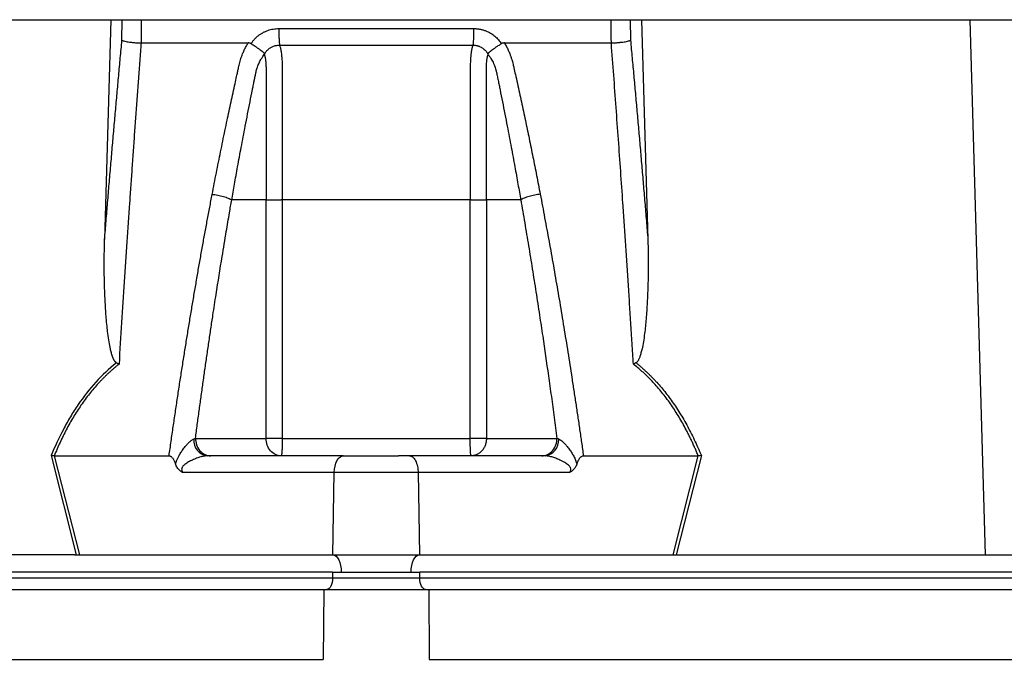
# Model space of a CAD drawing. Extents: x 144 to 1430, y 52 to 2135.
# Tile 14 of 25: x 353 to 522, y 576 to 686. Entities that reach past the tile are written whole.
import ezdxf

# ---------------------------------------------------------------- set-up
doc = ezdxf.new("R2010")
doc.units = 0
doc.layers.get('0').update_dxf_attribs({"linetype": 'CONTINUOUS'})

msp = doc.modelspace()

# ---------------------------------------------------------------- linework, layer by layer
at = {"color": 7, "linetype": 'CONTINUOUS'}
for p, q in [((311.92, 686.07), (368.31, 686.07)), ((368.31, 686.07), (367.23, 648.28)), ((368.31, 686.07), (370.25, 686.07)), ((370.22, 682.53), (370.25, 686.07)), ((373.54, 686.07), (454.29, 686.07)), ((457.57, 686.07), (459.51, 686.07)), ((457.57, 686.07), (457.61, 682.53)), ((459.51, 686.07), (460.6, 648.28)), ((459.51, 686.07), (515.91, 686.07)), ((515.91, 686.07), (518.54, 594.07)), ((515.91, 686.07), (573.66, 686.07)), ((392.41, 681.94), (392.5, 682.07)), ((394.98, 655.07), (389.08, 655.07)), ((394.98, 614.07), (394.98, 655.07)), ((397.77, 655.07), (397.77, 614.07)), ((430.06, 614.07), (430.06, 655.07)), ((432.85, 655.07), (432.85, 614.07)), ((438.75, 655.07), (432.85, 655.07)), ((382.85, 614.07), (394.98, 614.07)), ((397.77, 614.07), (394.98, 614.07)), ((397.77, 614.07), (430.06, 614.07)), ((432.85, 614.07), (430.06, 614.07)), ((432.85, 614.07), (444.98, 614.07)), ((358.04, 611.1), (362.37, 594.07)), ((358.57, 611.07), (358.56, 611.07)), ((358.56, 611.07), (362.9, 594.07)), ((358.57, 611.07), (378.31, 611.07)), ((408.21, 611.07), (384.89, 611.07)), ((442.94, 611.07), (419.62, 611.07)), ((449.52, 611.07), (469.25, 611.07)), ((464.93, 594.07), (469.26, 611.07)), ((469.79, 611.1), (465.45, 594.07)), ((469.26, 611.07), (469.25, 611.07)), ((406.71, 608.18), (380.68, 608.18)), ((406.47, 594.07), (406.71, 608.18)), ((421.11, 608.18), (406.71, 608.18)), ((421.11, 608.18), (421.36, 594.07)), ((447.15, 608.18), (421.11, 608.18)), ((362.08, 594.07), (309.28, 594.07)), ((362.08, 594.07), (362.37, 594.07)), ((362.9, 594.07), (406.47, 594.07)), ((406.47, 594.07), (421.36, 594.07)), ((421.36, 594.07), (464.93, 594.07)), ((465.45, 594.07), (465.75, 594.07)), ((465.75, 594.07), (518.54, 594.07)), ((518.54, 594.07), (579.07, 594.07)), ((406.41, 591.07), (164.41, 591.07)), ((406.41, 591.07), (407.91, 591.07)), ((406.41, 591.07), (406.41, 590.07)), ((419.91, 591.07), (421.41, 591.07)), ((663.41, 591.07), (421.41, 591.07)), ((421.41, 590.07), (421.41, 591.07)), ((164.41, 590.07), (406.41, 590.07)), ((406.41, 590.07), (421.41, 590.07)), ((421.41, 590.07), (663.41, 590.07)), ((162.89, 588.07), (404.89, 588.07)), ((404.89, 588.07), (404.78, 576.07)), ((404.89, 588.07), (422.94, 588.07)), ((422.94, 588.07), (664.94, 588.07)), ((422.94, 588.07), (423.04, 576.07)), ((162.78, 576.07), (404.78, 576.07)), ((423.04, 576.07), (665.04, 576.07))]:
    msp.add_line(p, q, dxfattribs=at)
at = {"color": 7, "linetype": 'CONTINUOUS', "flags": 128}
for points in [[(406.71, 608.18), (406.75, 608.75), (406.84, 609.29), (406.98, 609.8), (407.17, 610.23), (407.39, 610.59), (407.65, 610.86), (407.92, 611.02), (408.21, 611.07)], [(406.47, 594.07), (406.75, 594), (407.02, 593.82), (407.27, 593.53), (407.49, 593.16), (407.67, 592.71), (407.8, 592.2), (407.89, 591.65), (407.91, 591.07)], [(419.91, 591.07), (419.94, 591.65), (420.02, 592.2), (420.15, 592.71), (420.33, 593.16), (420.55, 593.53), (420.8, 593.82), (421.08, 594), (421.36, 594.07)], [(406.41, 590.07), (406.39, 589.68), (406.34, 589.31), (406.24, 588.96), (406.12, 588.66), (405.97, 588.41), (405.8, 588.23), (405.61, 588.11), (405.41, 588.07)], [(422.41, 588.07), (422.22, 588.11), (422.03, 588.23), (421.86, 588.41), (421.71, 588.66), (421.58, 588.96), (421.49, 589.31), (421.43, 589.68), (421.41, 590.07)]]:
    msp.add_lwpolyline(points, dxfattribs=at)
at = {"color": 7, "linetype": 'CONTINUOUS'}
for centre, start, end in [((385.24, 613.75), 175.7138, 262.3681), ((442.58, 613.75), 277.6331, 4.2836)]:
    msp.add_arc(centre, 2.7, start, end, dxfattribs=at)
for points, knots in [([(370.25, 686.07), (370.4, 686.07), (370.69, 686.07), (371.48, 686.07), (372.46, 686.07), (373.17, 686.07), (373.54, 686.07)], [0, 0, 0, 0, 0.244927, 0.489851, 0.7347, 1, 1, 1, 1]), ([(373.54, 686.07), (373.53, 685.3), (373.52, 683.96), (373.51, 682.63), (373.51, 682.07)], [0, 0, 0, 0, 0.583186, 1, 1, 1, 1]), ([(454.29, 686.07), (454.62, 686.07), (455.3, 686.07), (456.26, 686.07), (457.1, 686.07), (457.41, 686.07), (457.57, 686.07)], [0, 0, 0, 0, 0.24459, 0.48919, 0.733868, 1, 1, 1, 1]), ([(454.32, 682.07), (454.32, 682.42), (454.31, 683.21), (454.3, 684.54), (454.29, 685.53), (454.29, 686.07)], [0, 0, 0, 0, 0.25939, 0.592723, 1, 1, 1, 1]), ([(392.5, 682.07), (392.54, 682.14), (392.64, 682.28), (392.78, 682.47), (392.94, 682.65), (393.1, 682.83), (393.27, 683), (393.44, 683.16), (393.63, 683.31), (393.82, 683.46), (394.01, 683.59), (394.22, 683.72), (394.43, 683.84), (394.64, 683.96), (394.94, 684.09), (395.31, 684.24), (395.76, 684.38), (396.23, 684.47), (396.7, 684.54), (397.02, 684.54), (397.18, 684.55)], [0, 0, 0, 0, 0.0442436, 0.0880932, 0.1316303, 0.1749384, 0.218102, 0.2612066, 0.3043381, 0.3475822, 0.3910239, 0.4347472, 0.4788342, 0.5233652, 0.5684182, 0.6547629, 0.7404819, 0.8261879, 0.9124938, 1, 1, 1, 1]), ([(397.18, 684.55), (397.18, 684.26), (397.18, 683.97), (397.19, 683.38), (397.2, 683.1), (397.22, 682.57), (397.23, 682.34), (397.26, 681.95), (397.28, 681.8), (397.3, 681.69)], [0, 0, 0, 0, 0.25, 0.25, 0.5, 0.5, 0.75, 0.75, 1, 1, 1, 1]), ([(430.65, 684.55), (430.65, 684.26), (430.64, 683.97), (430.63, 683.38), (430.63, 683.1), (430.6, 682.57), (430.59, 682.34), (430.56, 681.95), (430.54, 681.8), (430.53, 681.69)], [0, 0, 0, 0, 0.25, 0.25, 0.5, 0.5, 0.75, 0.75, 1, 1, 1, 1]), ([(430.65, 684.55), (430.73, 684.55), (430.89, 684.54), (431.13, 684.53), (431.36, 684.5), (431.6, 684.47), (431.83, 684.43), (432.06, 684.37), (432.29, 684.31), (432.51, 684.24), (432.74, 684.15), (433.02, 684.03), (433.37, 683.86), (433.76, 683.64), (434.12, 683.38), (434.46, 683.09), (434.78, 682.78), (435.07, 682.44), (435.24, 682.2), (435.33, 682.07)], [0, 0, 0, 0, 0.043916, 0.087465, 0.130721, 0.173758, 0.216653, 0.259482, 0.302321, 0.345248, 0.38834, 0.43167, 0.514885, 0.596537, 0.677146, 0.757249, 0.837396, 0.918134, 1, 1, 1, 1]), ([(367.23, 648.28), (367.32, 649.35), (367.49, 651.47), (367.75, 654.65), (368.02, 657.81), (368.29, 660.96), (368.56, 664.09), (368.83, 667.2), (369.1, 670.3), (369.38, 673.38), (369.65, 676.44), (369.93, 679.49), (370.12, 681.51), (370.22, 682.53)], [0, 0, 0, 0, 0.092919, 0.185433, 0.277543, 0.369251, 0.460557, 0.551462, 0.641967, 0.732072, 0.821779, 0.911088, 1, 1, 1, 1]), ([(373.51, 682.07), (373.43, 681.05), (373.28, 678.99), (373.05, 675.91), (372.82, 672.84), (372.59, 669.77), (372.37, 666.71), (372.15, 663.66), (371.94, 660.61), (371.73, 657.57), (371.43, 653.32), (371.06, 647.81), (370.61, 640.96), (370.15, 633.95), (369.86, 629.23), (369.71, 626.83)], [0, 0, 0, 0, 0.056234, 0.112295, 0.168186, 0.223906, 0.279457, 0.334841, 0.390058, 0.44511, 0.499998, 0.620848, 0.744468, 0.870853, 1, 1, 1, 1]), ([(370.22, 682.53), (370.23, 682.52), (370.29, 682.5), (370.43, 682.44), (370.71, 682.37), (371.09, 682.29), (371.47, 682.24), (371.83, 682.19), (372.17, 682.15), (372.52, 682.12), (372.86, 682.1), (373.19, 682.09), (373.4, 682.08), (373.51, 682.07)], [0, 0, 0, 0, 0.029874, 0.111386, 0.248921, 0.385155, 0.498394, 0.588536, 0.676729, 0.762395, 0.845055, 0.924342, 1, 1, 1, 1]), ([(385.73, 656.03), (385.84, 656.65), (386.08, 657.88), (386.44, 659.72), (386.81, 661.55), (387.17, 663.37), (387.54, 665.18), (387.91, 666.98), (388.38, 669.23), (388.96, 671.93), (389.51, 674.44), (389.89, 676.16), (390.08, 677.02), (390.24, 677.74), (390.39, 678.37), (390.54, 678.94), (390.66, 679.38), (390.8, 679.79), (390.98, 680.27), (391.22, 680.83), (391.54, 681.46), (391.77, 681.87), (391.89, 682.07)], [0, 0, 0, 0, 0.069743, 0.1392, 0.208375, 0.277268, 0.345882, 0.414218, 0.482278, 0.603106, 0.723193, 0.771573, 0.80044, 0.823382, 0.854554, 0.873329, 0.889757, 0.9055, 0.9218, 0.947614, 0.973654, 1, 1, 1, 1]), ([(392.41, 681.94), (392.39, 681.95), (392.34, 681.98), (392.26, 682.02), (392.17, 682.04), (392.08, 682.06), (391.99, 682.07), (391.93, 682.07), (391.89, 682.07)], [0, 0, 0, 0, 0.156601, 0.315801, 0.47871, 0.646395, 0.819853, 1, 1, 1, 1]), ([(392.41, 681.94), (392.46, 681.91), (392.55, 681.86), (392.68, 681.78), (392.81, 681.69), (392.93, 681.61), (393.05, 681.53), (393.27, 681.39), (393.58, 681.18), (393.97, 680.9), (394.29, 680.66), (394.51, 680.48), (394.61, 680.37), (394.67, 680.29), (394.69, 680.2), (394.68, 680.12), (394.68, 680.08)], [0, 0, 0, 0, 0.044787, 0.088878, 0.132175, 0.174585, 0.216022, 0.256407, 0.398908, 0.54534, 0.705697, 0.830239, 0.882859, 0.922183, 0.961596, 1, 1, 1, 1]), ([(433.14, 680.09), (433.14, 680.1), (433.14, 680.14), (433.14, 680.2), (433.15, 680.24), (433.17, 680.3), (433.22, 680.37), (433.33, 680.49), (433.55, 680.67), (433.88, 680.92), (434.26, 681.19), (434.6, 681.42), (434.89, 681.61), (435.15, 681.78), (435.32, 681.88), (435.41, 681.94)], [0, 0, 0, 0, 0.019155, 0.038032, 0.057394, 0.077868, 0.118264, 0.17246, 0.301508, 0.468103, 0.607052, 0.741758, 0.824402, 0.910719, 1, 1, 1, 1]), ([(435.93, 682.07), (435.89, 682.07), (435.82, 682.07), (435.71, 682.05), (435.6, 682.03), (435.5, 681.99), (435.44, 681.96), (435.41, 681.94)], [0, 0, 0, 0, 0.215337, 0.421307, 0.619532, 0.811798, 1, 1, 1, 1]), ([(435.93, 682.07), (435.99, 681.97), (436.11, 681.77), (436.28, 681.46), (436.45, 681.15), (436.6, 680.83), (436.74, 680.52), (436.89, 680.15), (437.05, 679.72), (437.2, 679.27), (437.32, 678.83), (437.45, 678.34), (437.61, 677.61), (437.86, 676.52), (438.29, 674.57), (438.87, 671.93), (439.54, 668.78), (440.2, 665.62), (440.84, 662.45), (441.48, 659.26), (441.89, 657.11), (442.1, 656.04)], [0, 0, 0, 0, 0.013213, 0.026322, 0.039337, 0.052268, 0.065125, 0.077918, 0.097008, 0.116015, 0.130886, 0.148765, 0.172741, 0.214986, 0.275443, 0.39693, 0.518098, 0.637293, 0.757336, 0.878235, 1, 1, 1, 1]), ([(454.32, 682.07), (454.37, 682.08), (454.49, 682.08), (454.66, 682.09), (454.84, 682.1), (455.02, 682.11), (455.21, 682.12), (455.4, 682.13), (455.58, 682.15), (455.77, 682.17), (455.96, 682.19), (456.14, 682.21), (456.4, 682.24), (456.74, 682.29), (457.12, 682.37), (457.39, 682.44), (457.54, 682.5), (457.59, 682.52), (457.61, 682.53)], [0, 0, 0, 0, 0.040811, 0.082728, 0.125723, 0.169756, 0.214777, 0.26073, 0.307544, 0.355141, 0.403434, 0.452325, 0.501712, 0.614919, 0.751138, 0.888653, 0.970145, 1, 1, 1, 1]), ([(458.12, 626.83), (458.05, 628.04), (457.9, 630.43), (457.67, 633.99), (457.44, 637.52), (457.22, 641), (456.99, 644.44), (456.76, 647.84), (456.54, 651.2), (456.26, 655.25), (455.93, 660.01), (455.54, 665.49), (455.14, 671), (454.74, 676.53), (454.46, 680.22), (454.32, 682.07)], [0, 0, 0, 0, 0.064919, 0.129148, 0.192687, 0.255534, 0.317691, 0.379155, 0.439927, 0.500007, 0.598922, 0.698372, 0.798363, 0.898904, 1, 1, 1, 1]), ([(457.61, 682.53), (457.7, 681.51), (457.89, 679.49), (458.17, 676.44), (458.45, 673.38), (458.72, 670.3), (459, 667.2), (459.27, 664.09), (459.54, 660.96), (459.81, 657.81), (460.07, 654.65), (460.34, 651.47), (460.51, 649.35), (460.6, 648.28)], [0, 0, 0, 0, 0.088912, 0.178221, 0.267928, 0.358033, 0.448538, 0.539443, 0.630749, 0.722457, 0.814567, 0.907081, 1, 1, 1, 1]), ([(394.68, 680.08), (394.7, 680.11), (394.73, 680.18), (394.78, 680.28), (394.84, 680.37), (394.92, 680.5), (395.04, 680.66), (395.23, 680.87), (395.46, 681.08), (395.69, 681.24), (395.92, 681.38), (396.15, 681.48), (396.42, 681.58), (396.69, 681.64), (396.99, 681.68), (397.19, 681.68), (397.3, 681.69)], [0, 0, 0, 0, 0.032613, 0.071637, 0.105006, 0.133094, 0.210862, 0.286844, 0.397731, 0.491403, 0.553151, 0.64078, 0.724126, 0.812182, 0.904397, 1, 1, 1, 1]), ([(397.3, 681.69), (397.8, 681.69), (398.85, 681.69), (400.5, 681.69), (402.32, 681.69), (404.38, 681.69), (406.64, 681.69), (409.04, 681.68), (411.46, 681.68), (413.88, 681.69), (416.25, 681.69), (418.56, 681.68), (420.85, 681.68), (423.54, 681.69), (426.33, 681.69), (428.8, 681.69), (430.08, 681.69), (430.53, 681.69)], [0, 0, 0, 0, 0.045262, 0.095013, 0.149541, 0.208927, 0.281499, 0.353131, 0.425528, 0.499999, 0.571174, 0.640014, 0.708371, 0.777156, 0.883638, 0.959746, 1, 1, 1, 1]), ([(397.3, 681.69), (397.35, 681.56), (397.4, 681.4), (397.5, 681.04), (397.53, 680.83), (397.6, 680.36), (397.63, 680.1), (397.69, 679.55), (397.71, 679.26), (397.74, 678.63), (397.75, 678.31), (397.76, 677.82), (397.76, 677.65), (397.76, 677.41), (397.76, 677.33), (397.76, 677.23), (397.76, 677.23), (397.76, 677.22), (397.76, 677.21), (397.76, 677.18), (397.76, 676.91), (397.76, 675.62), (397.76, 672.32), (397.77, 665.22), (397.77, 659.13), (397.77, 655.07)], [0, 0, 0, 0, 0.015625, 0.015625, 0.03125, 0.03125, 0.046875, 0.046875, 0.0625, 0.0625, 0.078125, 0.078125, 0.085938, 0.085938, 0.089844, 0.089844, 0.090332, 0.090332, 0.09082, 0.091797, 0.09375, 0.125, 0.25, 0.5, 1, 1, 1, 1]), ([(430.53, 681.69), (430.52, 681.65), (430.49, 681.59), (430.45, 681.49), (430.42, 681.38), (430.38, 681.26), (430.35, 681.13), (430.32, 680.99), (430.3, 680.84), (430.27, 680.68), (430.24, 680.51), (430.22, 680.34), (430.2, 680.16), (430.18, 679.97), (430.16, 679.77), (430.14, 679.57), (430.11, 679.18), (430.08, 678.56), (430.06, 677.88), (430.06, 677.26), (430.06, 676.8), (430.06, 676.34), (430.06, 674.92), (430.06, 672.47), (430.06, 667.79), (430.06, 662), (430.06, 657.36), (430.06, 655.07)], [0, 0, 0, 0, 0.008126, 0.016255, 0.024394, 0.032544, 0.040712, 0.048901, 0.057114, 0.065356, 0.073629, 0.081938, 0.090287, 0.098679, 0.107118, 0.11561, 0.12416, 0.155014, 0.186155, 0.199155, 0.221898, 0.23533, 0.24873, 0.375286, 0.499153, 0.75348, 1, 1, 1, 1]), ([(430.53, 681.69), (430.58, 681.69), (430.7, 681.69), (430.86, 681.68), (431.02, 681.66), (431.17, 681.63), (431.31, 681.6), (431.44, 681.56), (431.56, 681.52), (431.72, 681.46), (431.9, 681.38), (432.13, 681.24), (432.37, 681.08), (432.59, 680.87), (432.79, 680.66), (432.9, 680.5), (432.98, 680.38), (433.04, 680.28), (433.09, 680.19), (433.13, 680.12), (433.14, 680.09)], [0, 0, 0, 0, 0.052456, 0.103162, 0.151896, 0.198475, 0.24274, 0.284546, 0.323758, 0.360242, 0.448066, 0.509929, 0.603516, 0.714391, 0.790593, 0.868251, 0.896619, 0.929634, 0.96805, 1, 1, 1, 1]), ([(389.08, 655.07), (389.24, 655.97), (389.57, 657.88), (390.11, 660.9), (390.73, 664.23), (391.3, 667.25), (391.81, 669.86), (392.22, 671.96), (392.54, 673.56), (392.76, 674.63), (392.85, 675.11), (392.92, 675.42), (392.95, 675.6), (392.97, 675.72), (393.01, 675.92), (393.06, 676.2), (393.13, 676.49), (393.18, 676.73), (393.23, 676.97), (393.31, 677.27), (393.4, 677.61), (393.55, 678.07), (393.74, 678.55), (393.97, 679.02), (394.18, 679.38), (394.41, 679.73), (394.59, 679.96), (394.68, 680.08)], [0, 0, 0, 0, 0.104941, 0.222489, 0.352868, 0.496097, 0.578768, 0.661435, 0.744099, 0.769264, 0.788359, 0.801305, 0.805458, 0.810108, 0.814783, 0.829015, 0.843115, 0.850295, 0.857513, 0.872047, 0.886963, 0.899891, 0.930229, 0.948675, 0.963049, 0.981186, 1, 1, 1, 1]), ([(394.69, 680.08), (394.69, 680.05), (394.71, 679.98), (394.73, 679.9), (394.76, 679.82), (394.78, 679.76), (394.8, 679.68), (394.82, 679.59), (394.86, 679.43), (394.89, 679.17), (394.94, 678.72), (394.97, 678.09), (394.98, 677.49), (394.98, 677.02), (394.98, 676.68), (394.98, 676.23), (394.98, 675.62), (394.98, 674.91), (394.98, 673.28), (394.98, 670.9), (394.98, 666.46), (394.98, 661.21), (394.98, 656.98), (394.98, 655.07)], [0, 0, 0, 0, 0.005768, 0.011645, 0.015778, 0.019939, 0.023767, 0.028824, 0.035477, 0.04997, 0.066448, 0.096239, 0.128314, 0.137427, 0.150843, 0.16856, 0.190577, 0.22198, 0.25284, 0.382135, 0.501893, 0.775694, 1, 1, 1, 1]), ([(432.85, 655.07), (432.85, 656.98), (432.85, 661.22), (432.85, 666.48), (432.85, 670.93), (432.85, 673.31), (432.85, 674.94), (432.85, 675.72), (432.85, 676.42), (432.85, 676.95), (432.85, 677.41), (432.85, 677.87), (432.87, 678.38), (432.9, 678.83), (432.94, 679.2), (432.98, 679.52), (433.04, 679.74), (433.09, 679.93), (433.12, 680.03), (433.14, 680.08)], [0, 0, 0, 0, 0.224579, 0.49878, 0.618695, 0.74817, 0.779071, 0.810518, 0.840295, 0.86108, 0.872866, 0.894645, 0.915199, 0.934879, 0.951407, 0.965889, 0.981854, 0.988832, 1, 1, 1, 1]), ([(433.14, 680.08), (433.18, 680.03), (433.27, 679.93), (433.38, 679.77), (433.49, 679.61), (433.6, 679.46), (433.73, 679.24), (433.9, 678.95), (434.1, 678.53), (434.28, 678.08), (434.43, 677.65), (434.51, 677.31), (434.57, 677.05), (434.61, 676.87), (434.65, 676.67), (434.73, 676.27), (434.86, 675.64), (435.03, 674.83), (435.28, 673.6), (435.61, 671.95), (436.02, 669.85), (436.53, 667.24), (437.1, 664.22), (437.72, 660.89), (438.26, 657.88), (438.59, 655.97), (438.75, 655.07)], [0, 0, 0, 0, 0.008561, 0.016773, 0.024689, 0.032301, 0.039626, 0.055447, 0.073637, 0.095859, 0.114067, 0.128776, 0.136549, 0.144797, 0.150614, 0.160806, 0.192776, 0.225673, 0.256504, 0.33911, 0.421716, 0.504322, 0.647439, 0.777701, 0.895149, 1, 1, 1, 1]), ([(378.31, 611.07), (378.43, 611.91), (378.66, 613.58), (379.02, 616.08), (379.39, 618.55), (379.76, 621.02), (380.13, 623.46), (380.51, 625.89), (380.89, 628.31), (381.27, 630.71), (381.66, 633.09), (382.05, 635.45), (382.44, 637.8), (382.84, 640.14), (383.24, 642.46), (383.64, 644.76), (384.05, 647.05), (384.46, 649.32), (384.88, 651.57), (385.3, 653.81), (385.58, 655.29), (385.73, 656.03)], [0, 0, 0, 0, 0.055211, 0.110128, 0.164753, 0.219086, 0.273129, 0.326884, 0.38035, 0.43353, 0.486425, 0.539036, 0.591365, 0.643413, 0.695181, 0.746671, 0.797884, 0.848822, 0.899487, 0.949879, 1, 1, 1, 1]), ([(382.85, 614.07), (382.95, 614.86), (383.16, 616.44), (383.48, 618.8), (383.81, 621.17), (384.14, 623.52), (384.47, 625.88), (384.81, 628.23), (385.15, 630.58), (385.5, 632.93), (385.91, 635.68), (386.55, 639.82), (387.31, 644.62), (388.09, 649.29), (388.64, 652.54), (388.95, 654.34), (389.08, 655.07)], [0, 0, 0, 0, 0.057126, 0.114249, 0.171369, 0.228487, 0.285602, 0.342713, 0.399822, 0.456926, 0.514028, 0.600899, 0.760473, 0.866014, 0.945856, 1, 1, 1, 1]), ([(385.73, 656.03), (386.02, 656.01), (386.34, 655.97), (387, 655.85), (387.34, 655.77), (387.96, 655.59), (388.25, 655.49), (388.74, 655.28), (388.93, 655.18), (389.08, 655.07)], [0, 0, 0, 0, 0.25, 0.25, 0.5, 0.5, 0.75, 0.75, 1, 1, 1, 1]), ([(394.98, 655.07), (395.24, 655.07), (395.62, 655.07), (396.53, 655.07), (397.05, 655.07), (397.58, 655.07)], [0, 0, 0, 0, 0.5, 0.5, 1, 1, 1, 1]), ([(430.25, 655.07), (430.77, 655.07), (431.3, 655.07), (432.2, 655.07), (432.59, 655.07), (432.85, 655.07)], [0, 0, 0, 0, 0.5, 0.5, 1, 1, 1, 1]), ([(442.1, 656.04), (441.81, 656.01), (441.48, 655.97), (440.82, 655.85), (440.49, 655.77), (439.86, 655.6), (439.57, 655.49), (439.09, 655.28), (438.89, 655.18), (438.75, 655.07)], [0, 0, 0, 0, 0.25, 0.25, 0.5, 0.5, 0.75, 0.75, 1, 1, 1, 1]), ([(438.75, 655.07), (438.86, 654.42), (439.09, 653.11), (439.43, 651.13), (439.76, 649.16), (440.09, 647.18), (440.41, 645.2), (440.73, 643.22), (441.05, 641.24), (441.36, 639.25), (441.67, 637.26), (442.06, 634.73), (442.68, 630.59), (443.35, 625.92), (444.01, 621.26), (444.5, 617.67), (444.82, 615.27), (444.98, 614.07)], [0, 0, 0, 0, 0.0486174, 0.0972295, 0.1458368, 0.1944395, 0.243038, 0.2916325, 0.3402231, 0.3888102, 0.4373938, 0.4859741, 0.5742375, 0.7394349, 0.826287, 0.9131424, 1, 1, 1, 1]), ([(442.1, 656.04), (442.23, 655.37), (442.49, 654.02), (442.86, 652), (443.24, 649.96), (443.62, 647.91), (443.99, 645.85), (444.35, 643.78), (444.72, 641.69), (445.08, 639.59), (445.44, 637.47), (445.8, 635.34), (446.15, 633.2), (446.5, 631.05), (446.85, 628.88), (447.19, 626.7), (447.53, 624.51), (447.87, 622.3), (448.21, 620.08), (448.54, 617.85), (448.87, 615.6), (449.2, 613.34), (449.41, 611.83), (449.52, 611.07)], [0, 0, 0, 0, 0.045336, 0.090894, 0.136674, 0.182678, 0.228907, 0.275362, 0.322044, 0.368954, 0.416093, 0.463462, 0.511063, 0.558896, 0.606962, 0.655262, 0.703797, 0.752569, 0.801578, 0.850824, 0.900309, 0.950034, 1, 1, 1, 1]), ([(369.26, 627.07), (369.24, 627.08), (369.2, 627.11), (369.14, 627.15), (369.08, 627.21), (369.03, 627.28), (368.97, 627.36), (368.91, 627.44), (368.86, 627.54), (368.8, 627.65), (368.74, 627.77), (368.69, 627.9), (368.63, 628.03), (368.53, 628.32), (368.39, 628.8), (368.19, 629.62), (367.98, 630.74), (367.8, 632.04), (367.64, 633.42), (367.52, 634.73), (367.42, 636.1), (367.31, 637.9), (367.23, 639.81), (367.19, 641.61), (367.17, 643.18), (367.17, 644.82), (367.19, 646.62), (367.22, 647.75), (367.23, 648.28)], [0, 0, 0, 0, 0.003332, 0.006931, 0.010836, 0.015076, 0.019676, 0.024653, 0.030022, 0.035794, 0.041979, 0.048584, 0.055615, 0.063077, 0.09159, 0.125609, 0.181988, 0.250749, 0.308705, 0.375633, 0.433218, 0.500394, 0.625175, 0.69931, 0.750051, 0.843131, 0.926444, 1, 1, 1, 1]), ([(460.6, 648.28), (460.61, 647.92), (460.62, 647.2), (460.64, 646.11), (460.65, 645.03), (460.66, 643.95), (460.65, 642.31), (460.61, 640.15), (460.49, 637.39), (460.32, 634.72), (460.09, 632.45), (459.84, 630.74), (459.64, 629.62), (459.43, 628.79), (459.28, 628.28), (459.15, 627.93), (459.06, 627.72), (458.97, 627.53), (458.87, 627.37), (458.77, 627.24), (458.67, 627.14), (458.6, 627.09), (458.57, 627.07)], [0, 0, 0, 0, 0.050093, 0.100134, 0.150128, 0.200076, 0.249981, 0.37787, 0.499954, 0.633168, 0.749949, 0.817315, 0.874947, 0.908683, 0.937452, 0.949799, 0.960915, 0.970837, 0.979615, 0.987321, 0.994063, 1, 1, 1, 1]), ([(369.26, 627.07), (367.99, 626.05), (366.81, 624.93), (364.63, 622.53), (363.63, 621.25), (362.23, 619.21), (361.79, 618.51), (360.93, 617.08), (360.53, 616.36), (359.37, 614.15), (358.67, 612.63), (358.04, 611.1)], [0, 0, 0, 0, 0.25, 0.25, 0.5, 0.5, 0.625, 0.625, 0.75, 0.75, 1, 1, 1, 1]), ([(369.71, 626.83), (369.57, 626.72), (369.29, 626.5), (368.88, 626.16), (368.48, 625.81), (368.08, 625.45), (367.69, 625.09), (367.3, 624.72), (366.92, 624.34), (366.55, 623.95), (365.76, 623.11), (364.6, 621.75), (363.16, 619.8), (361.84, 617.73), (360.84, 615.95), (360.1, 614.49), (359.57, 613.38), (359.06, 612.24), (358.74, 611.47), (358.57, 611.07)], [0, 0, 0, 0, 0.027699, 0.055385, 0.083065, 0.110749, 0.138446, 0.166165, 0.193916, 0.221706, 0.249546, 0.372245, 0.497729, 0.620936, 0.748641, 0.809518, 0.871676, 0.935158, 1, 1, 1, 1]), ([(369.26, 627.07), (369.31, 627.05), (369.4, 627), (369.55, 626.92), (369.65, 626.86), (369.71, 626.83)], [0, 0, 0, 0, 0.297603, 0.631066, 1, 1, 1, 1]), ([(458.57, 627.07), (458.52, 627.05), (458.44, 627), (458.32, 626.94), (458.22, 626.89), (458.15, 626.85), (458.12, 626.83)], [0, 0, 0, 0, 0.287142, 0.54905, 0.786434, 1, 1, 1, 1]), ([(469.25, 611.07), (469.16, 611.3), (468.97, 611.75), (468.69, 612.41), (468.39, 613.07), (468.1, 613.71), (467.8, 614.33), (467.49, 614.95), (466.9, 616.1), (465.99, 617.73), (464.66, 619.8), (463.23, 621.75), (461.97, 623.22), (460.98, 624.27), (460.3, 624.95), (459.59, 625.6), (458.87, 626.23), (458.37, 626.63), (458.12, 626.83)], [0, 0, 0, 0, 0.037221, 0.073994, 0.110324, 0.146218, 0.181685, 0.216731, 0.251364, 0.379067, 0.502277, 0.627759, 0.750461, 0.800534, 0.850472, 0.900327, 0.950152, 1, 1, 1, 1]), ([(458.57, 627.07), (458.71, 626.96), (458.98, 626.73), (459.4, 626.38), (459.8, 626.02), (460.2, 625.65), (460.6, 625.28), (460.99, 624.9), (461.37, 624.51), (461.75, 624.12), (462.54, 623.26), (463.71, 621.87), (464.94, 620.19), (465.89, 618.75), (466.59, 617.59), (467.28, 616.39), (467.94, 615.13), (468.58, 613.83), (469.2, 612.49), (469.59, 611.56), (469.79, 611.1)], [0, 0, 0, 0, 0.02778, 0.055552, 0.083326, 0.11111, 0.138913, 0.166743, 0.194608, 0.222518, 0.25048, 0.37365, 0.49964, 0.566615, 0.634967, 0.704777, 0.776117, 0.849059, 0.923666, 1, 1, 1, 1]), ([(379.42, 609.67), (379.44, 609.74), (379.49, 609.88), (379.57, 610.1), (379.65, 610.32), (379.75, 610.54), (379.86, 610.77), (380.05, 611.14), (380.33, 611.63), (380.74, 612.23), (381.16, 612.78), (381.54, 613.19), (381.82, 613.47), (382.03, 613.64), (382.22, 613.78), (382.39, 613.89), (382.5, 613.93), (382.55, 613.95)], [0, 0, 0, 0, 0.038398, 0.078064, 0.11905, 0.161402, 0.205167, 0.250382, 0.37446, 0.499572, 0.63148, 0.749394, 0.807565, 0.861458, 0.911294, 0.957356, 1, 1, 1, 1]), ([(382.55, 613.95), (382.58, 613.96), (382.64, 613.99), (382.72, 614.02), (382.79, 614.05), (382.83, 614.07), (382.85, 614.07)], [0, 0, 0, 0, 0.281433, 0.541566, 0.780914, 1, 1, 1, 1]), ([(382.85, 614.07), (382.85, 613.72), (382.9, 613.34), (383.16, 612.6), (383.35, 612.25), (383.86, 611.66), (384.17, 611.43), (384.81, 611.14), (385.14, 611.07), (385.45, 611.07)], [0, 0, 0, 0, 0.25, 0.25, 0.5, 0.5, 0.75, 0.75, 1, 1, 1, 1]), ([(397.58, 611.07), (397.24, 611.07), (396.9, 611.15), (396.27, 611.45), (395.98, 611.68), (395.5, 612.23), (395.31, 612.56), (395.05, 613.29), (394.98, 613.68), (394.98, 614.07)], [0, 0, 0, 0, 0.25, 0.25, 0.5, 0.5, 0.75, 0.75, 1, 1, 1, 1]), ([(397.77, 614.07), (397.77, 614.02), (397.77, 613.9), (397.77, 613.73), (397.76, 613.56), (397.76, 613.38), (397.76, 613.21), (397.75, 613.04), (397.75, 612.87), (397.75, 612.71), (397.74, 612.55), (397.73, 612.39), (397.73, 612.24), (397.72, 612.09), (397.71, 611.95), (397.7, 611.82), (397.69, 611.69), (397.68, 611.56), (397.67, 611.43), (397.65, 611.32), (397.63, 611.22), (397.62, 611.14), (397.6, 611.09), (397.58, 611.08), (397.58, 611.07)], [0, 0, 0, 0, 0.036524, 0.073368, 0.110532, 0.148019, 0.185829, 0.223963, 0.262422, 0.301207, 0.340318, 0.379758, 0.419526, 0.459622, 0.500049, 0.539832, 0.583555, 0.631219, 0.682826, 0.738376, 0.797869, 0.861306, 0.928683, 1, 1, 1, 1]), ([(430.25, 611.07), (430.2, 611.07), (430.15, 611.39), (430.08, 612.52), (430.06, 613.28), (430.06, 614.07)], [0, 0, 0, 0, 0.5, 0.5, 1, 1, 1, 1]), ([(432.85, 614.07), (432.85, 614.03), (432.85, 613.94), (432.84, 613.8), (432.82, 613.67), (432.8, 613.48), (432.75, 613.25), (432.64, 612.87), (432.44, 612.42), (432.11, 611.95), (431.7, 611.56), (431.31, 611.32), (430.97, 611.19), (430.75, 611.13), (430.5, 611.08), (430.34, 611.08), (430.25, 611.07)], [0, 0, 0, 0, 0.029055, 0.057952, 0.087029, 0.116604, 0.177052, 0.240177, 0.368736, 0.500023, 0.618227, 0.759858, 0.81761, 0.88343, 0.931888, 1, 1, 1, 1]), ([(442.38, 611.07), (442.69, 611.07), (443.02, 611.14), (443.66, 611.43), (443.96, 611.66), (444.47, 612.25), (444.67, 612.6), (444.92, 613.34), (444.98, 613.72), (444.98, 614.07)], [0, 0, 0, 0, 0.25, 0.25, 0.5, 0.5, 0.75, 0.75, 1, 1, 1, 1]), ([(444.98, 614.07), (445, 614.06), (445.06, 614.04), (445.16, 614), (445.23, 613.97), (445.27, 613.95)], [0, 0, 0, 0, 0.296595, 0.629518, 1, 1, 1, 1]), ([(445.27, 613.95), (445.3, 613.94), (445.36, 613.92), (445.45, 613.87), (445.54, 613.82), (445.64, 613.75), (445.75, 613.67), (445.86, 613.59), (445.97, 613.49), (446.09, 613.38), (446.32, 613.16), (446.66, 612.78), (447.09, 612.23), (447.49, 611.63), (447.8, 611.1), (448.02, 610.66), (448.17, 610.32), (448.3, 609.99), (448.37, 609.77), (448.4, 609.67)], [0, 0, 0, 0, 0.023268, 0.047532, 0.072861, 0.099318, 0.126959, 0.155831, 0.185976, 0.21743, 0.250226, 0.368181, 0.50018, 0.625342, 0.7495, 0.816809, 0.880896, 0.941904, 1, 1, 1, 1]), ([(378.31, 611.07), (378.33, 611.07), (378.39, 611.07), (378.46, 611.05), (378.54, 611.02), (378.63, 610.97), (378.75, 610.88), (378.88, 610.74), (379.01, 610.55), (379.13, 610.33), (379.24, 610.12), (379.33, 609.9), (379.39, 609.75), (379.42, 609.67)], [0, 0, 0, 0, 0.045615, 0.090065, 0.133897, 0.193494, 0.257497, 0.373104, 0.505597, 0.624361, 0.752463, 0.869423, 1, 1, 1, 1]), ([(384.89, 611.07), (384.86, 611.07), (384.8, 611.07), (384.7, 611.07), (384.6, 611.06), (384.49, 611.04), (384.38, 611.02), (384.19, 610.99), (383.92, 610.93), (383.58, 610.83), (383.22, 610.71), (382.75, 610.53), (382.17, 610.28), (381.61, 609.99), (381.19, 609.72), (380.94, 609.52), (380.75, 609.34), (380.63, 609.2), (380.54, 609.04), (380.48, 608.86), (380.47, 608.68), (380.51, 608.5), (380.58, 608.33), (380.64, 608.23), (380.68, 608.18)], [0, 0, 0, 0, 0.019113, 0.038827, 0.059204, 0.080302, 0.102173, 0.124862, 0.184031, 0.25006, 0.308917, 0.374776, 0.499494, 0.623936, 0.686478, 0.748933, 0.782365, 0.811674, 0.844579, 0.874492, 0.904774, 0.937088, 0.966447, 1, 1, 1, 1]), ([(408.21, 611.07), (408.31, 611.07), (408.5, 611.07), (408.79, 611.07), (409.09, 611.07), (409.4, 611.07), (409.7, 611.07), (410.01, 611.07), (410.32, 611.07), (410.64, 611.07), (411.05, 611.07), (411.54, 611.07), (412.13, 611.07), (412.72, 611.07), (413.31, 611.07), (413.71, 611.07), (413.91, 611.07)], [0, 0, 0, 0, 0.055769, 0.111375, 0.166866, 0.222287, 0.277687, 0.333113, 0.388613, 0.444232, 0.500019, 0.600277, 0.700128, 0.799848, 0.899714, 1, 1, 1, 1]), ([(413.91, 611.07), (414.03, 611.07), (414.26, 611.07), (414.61, 611.07), (414.96, 611.07), (415.31, 611.07), (415.66, 611.07), (416, 611.07), (416.23, 611.07), (416.35, 611.07)], [0, 0, 0, 0, 0.143195, 0.286053, 0.428707, 0.571293, 0.713947, 0.856805, 1, 1, 1, 1]), ([(416.35, 611.07), (416.44, 611.07), (416.63, 611.07), (416.92, 611.07), (417.2, 611.07), (417.48, 611.07), (417.67, 611.07), (417.76, 611.07)], [0, 0, 0, 0, 0.200133, 0.400067, 0.599933, 0.799867, 1, 1, 1, 1]), ([(419.62, 611.07), (419.79, 611.07), (419.98, 611.01), (420.34, 610.73), (420.51, 610.51), (420.8, 609.95), (420.92, 609.61), (421.07, 608.9), (421.11, 608.53), (421.11, 608.18)], [0, 0, 0, 0, 0.25, 0.25, 0.5, 0.5, 0.75, 0.75, 1, 1, 1, 1]), ([(447.15, 608.18), (447.17, 608.22), (447.22, 608.29), (447.27, 608.39), (447.32, 608.52), (447.36, 608.68), (447.34, 608.92), (447.23, 609.15), (447.07, 609.34), (446.89, 609.52), (446.64, 609.72), (446.35, 609.9), (446.02, 610.09), (445.57, 610.32), (445.08, 610.53), (444.61, 610.71), (444.25, 610.83), (443.91, 610.92), (443.59, 611), (443.34, 611.04), (443.12, 611.07), (443, 611.07), (442.94, 611.07)], [0, 0, 0, 0, 0.022945, 0.043889, 0.062944, 0.095291, 0.125593, 0.187869, 0.217194, 0.250655, 0.313117, 0.375666, 0.423537, 0.500162, 0.624892, 0.69092, 0.749621, 0.815688, 0.874646, 0.919501, 0.961164, 1, 1, 1, 1]), ([(448.4, 609.67), (448.43, 609.74), (448.48, 609.87), (448.56, 610.06), (448.64, 610.24), (448.73, 610.4), (448.82, 610.55), (448.92, 610.7), (449.04, 610.84), (449.16, 610.94), (449.28, 611.02), (449.4, 611.07), (449.48, 611.07), (449.52, 611.07)], [0, 0, 0, 0, 0.114012, 0.220665, 0.320086, 0.412434, 0.497907, 0.602677, 0.697105, 0.782297, 0.85976, 0.931492, 1, 1, 1, 1]), ([(380.68, 608.18), (380.63, 608.21), (380.53, 608.27), (380.4, 608.36), (380.25, 608.47), (380.09, 608.61), (379.9, 608.8), (379.72, 609.04), (379.55, 609.34), (379.47, 609.56), (379.42, 609.67)], [0, 0, 0, 0, 0.089744, 0.173297, 0.250796, 0.377592, 0.500181, 0.663937, 0.829644, 1, 1, 1, 1]), ([(448.4, 609.67), (448.38, 609.61), (448.34, 609.5), (448.27, 609.34), (448.19, 609.19), (448.1, 609.05), (448, 608.91), (447.88, 608.76), (447.73, 608.61), (447.55, 608.45), (447.36, 608.31), (447.22, 608.22), (447.15, 608.18)], [0, 0, 0, 0, 0.085843, 0.170234, 0.253492, 0.335948, 0.417946, 0.499831, 0.622229, 0.749342, 0.867634, 1, 1, 1, 1]), ([(362.37, 594.07), (362.42, 594.07), (362.51, 594.07), (362.64, 594.07), (362.77, 594.07), (362.85, 594.07), (362.9, 594.07)], [0, 0, 0, 0, 0.249425, 0.498915, 0.748948, 1, 1, 1, 1]), ([(464.93, 594.07), (464.97, 594.07), (465.06, 594.07), (465.19, 594.07), (465.32, 594.07), (465.41, 594.07), (465.45, 594.07)], [0, 0, 0, 0, 0.251059, 0.501095, 0.750582, 1, 1, 1, 1]), ([(407.91, 591.07), (408.01, 591.07), (408.21, 591.07), (408.52, 591.07), (408.82, 591.07), (409.14, 591.07), (409.45, 591.07), (409.77, 591.07), (410.1, 591.07), (410.42, 591.07), (411.15, 591.07), (412.31, 591.07), (413.91, 591.07), (415.51, 591.07), (416.76, 591.07), (417.67, 591.07), (418.25, 591.07), (418.82, 591.07), (419.37, 591.07), (419.73, 591.07), (419.91, 591.07)], [0, 0, 0, 0, 0.027404, 0.054731, 0.082003, 0.109243, 0.136472, 0.163713, 0.190989, 0.218322, 0.245734, 0.372851, 0.500009, 0.627126, 0.754284, 0.803552, 0.852626, 0.901639, 0.95072, 1, 1, 1, 1])]:
    msp.add_open_spline(points, degree=3, knots=knots, dxfattribs=at)
for points in [[(397.18, 684.55), (402.75, 684.55), (408.33, 684.55), (413.91, 684.55)], [(413.91, 684.55), (419.49, 684.55), (425.08, 684.55), (430.65, 684.55)], [(373.51, 682.07), (379.61, 682.07), (385.74, 682.07), (391.89, 682.07)], [(435.41, 681.94), (435.39, 681.99), (435.36, 682.03), (435.33, 682.07)], [(435.93, 682.07), (442.08, 682.07), (448.22, 682.07), (454.32, 682.07)], [(397.77, 655.07), (397.7, 655.07), (397.64, 655.07), (397.58, 655.07)], [(430.06, 655.07), (419.31, 655.07), (408.52, 655.07), (397.77, 655.07)], [(430.25, 655.07), (430.19, 655.07), (430.12, 655.07), (430.06, 655.07)], [(358.56, 611.07), (358.4, 611.08), (358.22, 611.09), (358.04, 611.1)], [(419.62, 611.07), (419.02, 611.07), (418.4, 611.07), (417.76, 611.07)], [(469.79, 611.1), (469.61, 611.09), (469.43, 611.08), (469.26, 611.07)]]:
    msp.add_open_spline(points, degree=3, dxfattribs=at)

doc.saveas('drawing.dxf')
